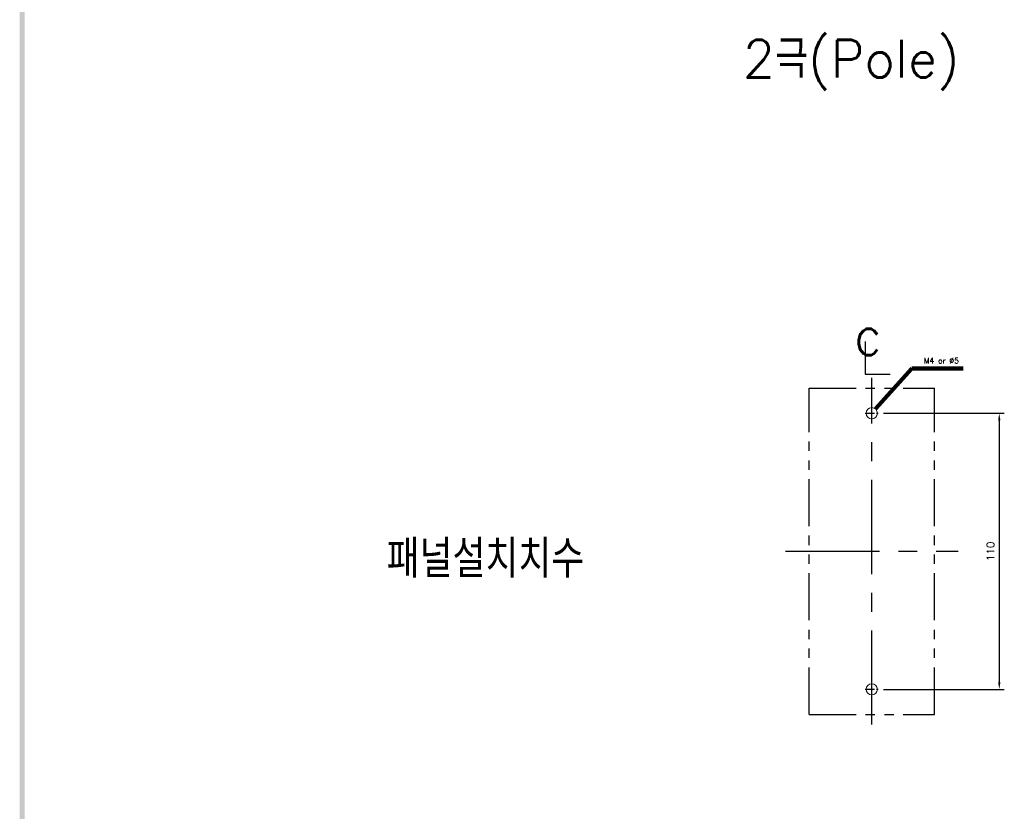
# Model space of a CAD drawing. Extents: x 2148 to 5345, y -907 to 1583.
# Tile 3 of 16: x 3706 to 4099, y 945 to 1261. Entities that reach past the tile are written whole.
import ezdxf

# ---------------------------------------------------------------- set-up
doc = ezdxf.new("R2010")
doc.units = 0
doc.header["$LTSCALE"] = 3
doc.header["$MEASUREMENT"] = 0
doc.linetypes.add('CENTER', pattern=[2, 1.25, -0.25, 0.25, -0.25])
doc.linetypes.add('PHANTOM2', pattern=[1.25, 0.625, -0.125, 0.125, -0.125, 0.125, -0.125])
doc.layers.get('0').update_dxf_attribs({"linetype": 'CONTINUOUS'})
doc.layers.get('Defpoints').update_dxf_attribs({"linetype": 'CONTINUOUS'})
for name, color, linetype in [('cen', 1, 'CENTER'), ('di', 3, 'CONTINUOUS'), ('dwg', 7, 'CONTINUOUS'), ('NOTE', 4, 'CONTINUOUS')]:
    doc.layers.add(name, color=color, linetype=linetype)
doc.styles.add('K25', font='TXT', dxfattribs={"width": 0.9, "height": 2.5, "bigfont": 'TBHAN'})
doc.styles.add('KIM', font='ROMANS.shx', dxfattribs={"height": 5, "bigfont": 'GSG1.shx'})
doc.styles.get("Standard").update_dxf_attribs({"font": 'romans.shx', "height": 3, "bigfont": 'ghs.shx'})
doc.dimstyles.get("Standard").update_dxf_attribs({"dimtxt": 0.18, "dimasz": 0.18, "dimexe": 0.18, "dimexo": 0.0625, "dimgap": 0.09, "dimtad": 0, "dimtih": 1, "dimtoh": 1, "dimdec": 4, "dimzin": 0, "dimdsep": 46, "dimtxsty": 'Standard', "dimcen": 0.09, "dimadec": 0, "dimazin": 0, "dimtfac": 1, "dimtdec": 4, "dimtofl": 0, "dimtmove": 0, "dimatfit": 3, "dimfxl": 0, "dimtolj": 1, "dimtzin": 0, "dimarcsym": 0})
doc.dimstyles.new('STANDARD$0', dxfattribs={"dimtxt": 5, "dimasz": 5, "dimexe": 1, "dimexo": 2, "dimgap": 2, "dimtad": 1, "dimdec": 4, "dimzin": 12, "dimdsep": 46, "dimtxsty": 'KIM', "dimcen": -1, "dimdle": 0.1, "dimadec": 0, "dimazin": 0, "dimtfac": 1, "dimtdec": 4, "dimtmove": 0, "dimatfit": 3, "dimfxl": 0, "dimtolj": 1, "dimtzin": 0, "dimarcsym": 0})

# ---------------------------------------------------------------- blocks, each defined once
blk = doc.blocks.new('*D16')
at = {"layer": 'Defpoints', "color": 0}
for p in [(4048.66, 1103.93), (4048.66, 993.93), (4096.82, 993.93)]:
    blk.add_point(p, dxfattribs=at)
at = {"layer": 'di'}
for p, q in [((4050.66, 1103.93), (4098.82, 1103.93)), ((4096.82, 1101.13), (4096.82, 996.73)), ((4050.66, 993.93), (4098.82, 993.93))]:
    blk.add_line(p, q, dxfattribs=at)
for points in [[(4096.35, 1101.13), (4097.28, 1101.13), (4096.82, 1103.93)], [(4096.35, 996.73), (4097.28, 996.73), (4096.82, 993.93)]]:
    blk.add_solid(points, dxfattribs=at)
at = {"layer": 'di', "insert": (4093.32, 1048.93), "char_height": 3, "attachment_point": 5, "rotation": 90}
blk.add_mtext('\\A1;110', dxfattribs=at)

msp = doc.modelspace()

# ---------------------------------------------------------------- linework, layer by layer
at = {"color": 7, "linetype": 'Continuous', "lineweight": 15}
for centre in [(4046.01358, 1103.93494), (4046.01358, 993.93494)]:
    msp.add_circle(centre, 2.25, dxfattribs=at)
at = {"layer": 'cen', "ltscale": 10}
for p, q in [((4046.01358, 979.86834), (4046.01358, 1118.00154)), ((4011.61448, 1048.93494), (4080.41268, 1048.93494))]:
    msp.add_line(p, q, dxfattribs=at)
at = {"layer": 'cen'}
for p, q in [((4043.36358, 1103.93494), (4048.66358, 1103.93494)), ((4043.36358, 993.93494), (4048.66358, 993.93494))]:
    msp.add_line(p, q, dxfattribs=at)
at = {"layer": 'di', "linetype": 'PHANTOM2', "ltscale": 10}
for p, q in [((4021.01358, 983.93494), (4021.01358, 1113.93494)), ((4021.01358, 1113.93494), (4071.01358, 1113.93494)), ((4071.01358, 983.93494), (4071.01358, 1113.93494)), ((4021.01358, 983.93494), (4071.01358, 983.93494))]:
    msp.add_line(p, q, dxfattribs=at)
at = {"layer": 'dwg'}
msp.add_trace([(3706.49265, 427.93475), (3708.49265, 428.93475), (3706.49265, 1575.93475), (3708.49265, 1573.93475)], dxfattribs=at)
at = {"layer": 'NOTE'}
for p, q in [((4043.42602, 1132.58483), (4043.42602, 1119.5454)), ((4043.42602, 1119.5454), (4053.33904, 1119.5454))]:
    msp.add_line(p, q, dxfattribs=at)

# ---------------------------------------------------------------- texts
at = {"layer": 'di', "char_height": 15, "attachment_point": 1}
for s, insert, width in [('{\\Fromans,hgs|c129;2극(Pole)}', (3994.61962, 1252.73916), 116.3959683), ('{\\Fromans,hgs|c129;패널설치치수}', (3852.71678, 1053.398), 135.4552899)]:
    msp.add_mtext(s, dxfattribs=dict(at, insert=insert, width=width))
at = {"layer": 'di', "insert": (4066.76591, 1123.7978), "char_height": 2.2, "attachment_point": 7}
msp.add_mtext('M4 or %%C5', dxfattribs=at)
at = {"layer": 'NOTE', "style": 'K25', "width": 0.9}
msp.add_text('c', height=15.84965, dxfattribs=at).set_placement((4038.99388, 1127.04519))

# ---------------------------------------------------------------- dimensions: what is measured, and where the dimension line sits
at = {"layer": 'di'}
dim = msp.add_linear_dim(base=(4096.81551, 993.93494), p1=(4048.66358, 1103.93494), p2=(4048.66358, 993.93494), angle=90, dimstyle='STANDARD$0', override={"dimtxt": 3, "dimasz": 2.8, "dimexe": 2, "dimdec": 2, "dimzin": 8, "dimtxsty": 'Standard', "dimcen": 0, "dimclrd": 256, "dimclre": 256, "dimclrt": 256, "dimadec": 2, "dimazin": 2, "dimtfac": 0.6, "dimtdec": 2, "dimtzin": 8, "dimlwd": 65535, "dimlwe": 65535, "dimarcsym": 1}, dxfattribs=at)
dim.commit()
dim.dimension.update_dxf_attribs({"geometry": '*D16', "text_midpoint": (4093.31551, 1048.93494)})

# ---------------------------------------------------------------- leaders
at = {"layer": 'di', "annotation_type": 0, "has_hookline": 1, "hookline_direction": 0, "text_width": 15.71429}
msp.add_leader([(4047.45761, 1105.66042), (4061.96591, 1121.7978), (4064.76591, 1121.7978)], dimstyle='Standard', override={"dimtxt": 3, "dimasz": 2.8, "dimexe": 2, "dimexo": 2, "dimgap": 2, "dimtad": 1, "dimtih": 0, "dimtoh": 0, "dimdec": 2, "dimzin": 8, "dimcen": 0, "dimdle": 0.1, "dimclrd": 256, "dimclre": 256, "dimclrt": 256, "dimadec": 2, "dimazin": 2, "dimtfac": 0.6, "dimtdec": 2, "dimtofl": 1, "dimtzin": 8, "dimlwd": 65535, "dimlwe": 65535, "dimarcsym": 1}, dxfattribs=at)

doc.saveas('drawing.dxf')
